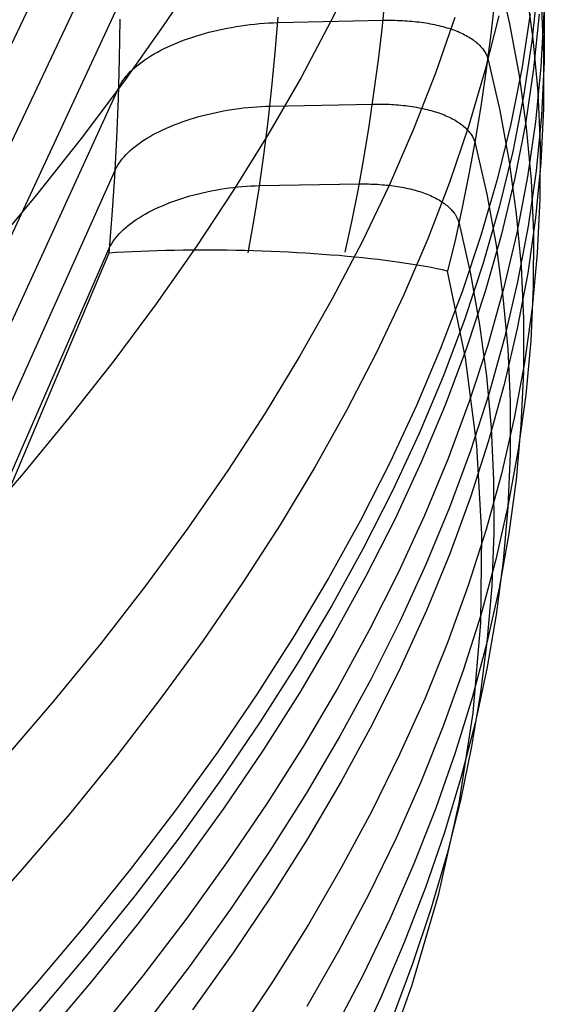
# Model space of a CAD drawing. Header units: millimetres. Extents: x 119 to 175.9, y -203.1 to -153.8.
# Tile 7 of 256: x 122.4 to 123.6, y -199.8 to -197.5. Entities that reach past the tile are written whole.
import ezdxf

# ---------------------------------------------------------------- set-up
doc = ezdxf.new("R2010")
doc.units = ezdxf.units.MM
doc.header["$MEASUREMENT"] = 0
doc.layers.add('Livello 03', color=5, linetype='Continuous', true_color=0x0000ff)

msp = doc.modelspace()

# ---------------------------------------------------------------- linework, layer by layer
at = {"layer": 'Livello 03'}
for p, q in [((120.7134, -201.0994, 52.7909), (122.6312, -197.0721, 44.7956)), ((120.7567, -201.2702, 52.6417), (122.6397, -197.2759, 44.8136)), ((122.8297, -197.404, 50.2815), (122.743, -197.5338, 50.5445)), ((123.1947, -197.3938, 49.2078), (123.1315, -197.5231, 49.4811)), ((123.5175, -197.4102, 44.9734), (123.5451, -197.5288, 45.2276)), ((123.5822, -197.4422, 45.4684), (123.5991, -197.5638, 45.7305)), ((123.6099, -197.4429, 46.8768), (123.5969, -197.5691, 47.155)), ((123.2577, -197.4548, 44.7455), (123.2497, -197.5342, 44.7706)), ((123.5112, -197.4703, 44.9878), (123.5018, -197.5528, 45.008)), ((123.6186, -197.4755, 46.0035), (123.6241, -197.5997, 46.2724)), ((120.7998, -201.4365, 52.4882), (122.6434, -197.4775, 44.8445)), ((123.6256, -197.4908, 46.2839), (123.6252, -197.6161, 46.5559)), ((122.6422, -197.5181, 44.8577), (122.6408, -197.6109, 44.882)), ((123.0083, -197.5135, 44.7009), (123.0016, -197.5953, 44.7296)), ((123.0089, -197.5262, 44.6983), (123.2525, -197.5208, 44.7596)), ((123.2525, -197.5208, 44.7596), (123.2581, -197.5207, 44.761)), ((123.2581, -197.5207, 44.761), (123.2636, -197.5207, 44.7626)), ((123.2636, -197.5207, 44.7626), (123.2692, -197.5207, 44.7642)), ((123.2692, -197.5207, 44.7642), (123.2747, -197.5207, 44.7659)), ((123.2747, -197.5207, 44.7659), (123.2803, -197.5208, 44.7678)), ((123.2803, -197.5208, 44.7678), (123.2859, -197.521, 44.7697)), ((123.2859, -197.521, 44.7697), (123.2914, -197.5212, 44.7718)), ((123.2914, -197.5212, 44.7718), (123.297, -197.5214, 44.7739)), ((123.297, -197.5214, 44.7739), (123.3025, -197.5217, 44.7762)), ((123.4184, -197.5143, 48.3476), (123.3738, -197.6432, 48.6256)), ((123.5202, -197.5101, 47.7599), (123.4882, -197.6382, 48.0391)), ((123.5926, -197.5061, 47.1634), (123.5733, -197.633, 47.4422)), ((123.6136, -197.5068, 46.8672), (123.6008, -197.6334, 47.1443)), ((123.6244, -197.5025, 46.5721), (123.6178, -197.6287, 46.8469)), ((122.743, -197.5338, 50.5445), (122.6507, -197.664, 50.8052)), ((122.8592, -197.546, 44.6941), (122.8696, -197.5435, 44.6922)), ((122.8696, -197.5435, 44.6922), (122.8802, -197.5412, 44.6906)), ((122.8802, -197.5412, 44.6906), (122.8908, -197.5391, 44.6894)), ((122.8908, -197.5391, 44.6894), (122.9014, -197.5371, 44.6885)), ((122.9014, -197.5371, 44.6885), (122.9122, -197.5352, 44.6879)), ((122.9122, -197.5352, 44.6879), (122.9229, -197.5336, 44.6877)), ((122.9229, -197.5336, 44.6877), (122.9337, -197.5321, 44.6879)), ((122.9337, -197.5321, 44.6879), (122.9445, -197.5307, 44.6883)), ((122.9445, -197.5307, 44.6883), (122.9553, -197.5295, 44.6891)), ((122.9553, -197.5295, 44.6891), (122.9661, -197.5285, 44.6903)), ((122.9661, -197.5285, 44.6903), (122.9769, -197.5277, 44.6918)), ((122.9769, -197.5277, 44.6918), (122.9876, -197.527, 44.6936)), ((122.9876, -197.527, 44.6936), (122.9983, -197.5265, 44.6958)), ((122.9983, -197.5265, 44.6958), (123.0089, -197.5262, 44.6983)), ((123.1315, -197.5231, 49.4811), (123.0622, -197.6531, 49.7526)), ((123.2497, -197.5342, 44.7706), (123.2405, -197.6127, 44.7981)), ((123.3025, -197.5217, 44.7762), (123.308, -197.5221, 44.7786)), ((123.308, -197.5221, 44.7786), (123.3135, -197.5225, 44.781)), ((123.3135, -197.5225, 44.781), (123.3189, -197.523, 44.7836)), ((123.3189, -197.523, 44.7836), (123.3244, -197.5235, 44.7863)), ((123.3244, -197.5235, 44.7863), (123.3298, -197.5241, 44.7891)), ((123.3298, -197.5241, 44.7891), (123.3351, -197.5247, 44.7919)), ((123.3351, -197.5247, 44.7919), (123.3405, -197.5254, 44.7949)), ((123.3405, -197.5254, 44.7949), (123.3457, -197.5261, 44.798)), ((123.3457, -197.5261, 44.798), (123.351, -197.5269, 44.8012)), ((123.351, -197.5269, 44.8012), (123.3562, -197.5278, 44.8044)), ((123.3562, -197.5278, 44.8044), (123.3613, -197.5287, 44.8078)), ((123.3613, -197.5287, 44.8078), (123.3664, -197.5297, 44.8113)), ((123.3664, -197.5297, 44.8113), (123.3714, -197.5307, 44.8149)), ((123.3714, -197.5307, 44.8149), (123.3764, -197.5318, 44.8185)), ((123.3764, -197.5318, 44.8185), (123.3813, -197.5329, 44.8223)), ((123.3813, -197.5329, 44.8223), (123.3861, -197.5341, 44.8261)), ((123.3861, -197.5341, 44.8261), (123.3908, -197.5354, 44.83)), ((123.3908, -197.5354, 44.83), (123.3955, -197.5366, 44.8341)), ((123.3955, -197.5366, 44.8341), (123.4001, -197.538, 44.8382)), ((123.4001, -197.538, 44.8382), (123.4046, -197.5394, 44.8423)), ((123.4046, -197.5394, 44.8423), (123.409, -197.5408, 44.8466)), ((123.409, -197.5408, 44.8466), (123.4133, -197.5423, 44.8509)), ((123.4133, -197.5423, 44.8509), (123.4176, -197.5439, 44.8553)), ((123.4176, -197.5439, 44.8553), (123.4217, -197.5455, 44.8598)), ((123.5451, -197.5288, 45.2276), (123.5672, -197.6485, 45.4827)), ((122.7897, -197.5672, 44.7166), (122.7991, -197.5638, 44.7124)), ((122.7991, -197.5638, 44.7124), (122.8088, -197.5605, 44.7086)), ((122.8088, -197.5605, 44.7086), (122.8186, -197.5573, 44.705)), ((122.8186, -197.5573, 44.705), (122.8285, -197.5543, 44.7018)), ((122.8285, -197.5543, 44.7018), (122.8386, -197.5514, 44.6989)), ((122.8386, -197.5514, 44.6989), (122.8488, -197.5486, 44.6963)), ((122.8488, -197.5486, 44.6963), (122.8592, -197.546, 44.6941)), ((123.4217, -197.5455, 44.8598), (123.4258, -197.5471, 44.8644)), ((123.4258, -197.5471, 44.8644), (123.4297, -197.5488, 44.869)), ((123.4297, -197.5488, 44.869), (123.4336, -197.5506, 44.8737)), ((123.4336, -197.5506, 44.8737), (123.4373, -197.5524, 44.8784)), ((123.4373, -197.5524, 44.8784), (123.441, -197.5542, 44.8832)), ((123.441, -197.5542, 44.8832), (123.4445, -197.5561, 44.8881)), ((123.4445, -197.5561, 44.8881), (123.4479, -197.558, 44.893)), ((123.4479, -197.558, 44.893), (123.4513, -197.5599, 44.8979)), ((123.4513, -197.5599, 44.8979), (123.4545, -197.5619, 44.9029)), ((123.4545, -197.5619, 44.9029), (123.4576, -197.5639, 44.9079)), ((123.4576, -197.5639, 44.9079), (123.4605, -197.566, 44.913)), ((123.4605, -197.566, 44.913), (123.4634, -197.5681, 44.9181)), ((123.5018, -197.5528, 45.008), (123.4911, -197.6345, 45.0307)), ((123.5991, -197.5638, 45.7305), (123.6103, -197.6865, 45.9932)), ((122.7372, -197.5903, 44.7479), (122.7454, -197.5862, 44.742)), ((122.7454, -197.5862, 44.742), (122.7538, -197.5822, 44.7363)), ((122.7538, -197.5822, 44.7363), (122.7625, -197.5783, 44.731)), ((122.7625, -197.5783, 44.731), (122.7713, -197.5745, 44.7259)), ((122.7713, -197.5745, 44.7259), (122.7804, -197.5708, 44.7211)), ((122.7804, -197.5708, 44.7211), (122.7897, -197.5672, 44.7166)), ((123.4634, -197.5681, 44.9181), (123.4661, -197.5702, 44.9232)), ((123.4661, -197.5702, 44.9232), (123.4688, -197.5724, 44.9284)), ((123.4688, -197.5724, 44.9284), (123.4713, -197.5746, 44.9336)), ((123.4713, -197.5746, 44.9336), (123.4737, -197.5768, 44.9388)), ((123.4737, -197.5768, 44.9388), (123.476, -197.579, 44.944)), ((123.476, -197.579, 44.944), (123.4781, -197.5813, 44.9492)), ((123.4781, -197.5813, 44.9492), (123.4802, -197.5836, 44.9545)), ((123.4802, -197.5836, 44.9545), (123.4821, -197.5859, 44.9597)), ((123.4821, -197.5859, 44.9597), (123.4839, -197.5882, 44.965)), ((123.4839, -197.5882, 44.965), (123.4856, -197.5905, 44.9703)), ((123.5969, -197.5691, 47.155), (123.5778, -197.6964, 47.4328)), ((122.6408, -197.6109, 44.882), (122.6382, -197.703, 44.9092)), ((122.6938, -197.6168, 44.7888), (122.7003, -197.6121, 44.7814)), ((122.7003, -197.6121, 44.7814), (122.7072, -197.6076, 44.7742)), ((122.7072, -197.6076, 44.7742), (122.7143, -197.6032, 44.7672)), ((122.7143, -197.6032, 44.7672), (122.7217, -197.5988, 44.7605)), ((122.7217, -197.5988, 44.7605), (122.7293, -197.5945, 44.7541)), ((122.7293, -197.5945, 44.7541), (122.7372, -197.5903, 44.7479)), ((123.0016, -197.5953, 44.7296), (122.9938, -197.676, 44.7609)), ((123.2405, -197.6127, 44.7981), (123.2303, -197.6901, 44.828)), ((123.4856, -197.5905, 44.9703), (123.4872, -197.5929, 44.9755)), ((123.4872, -197.5929, 44.9755), (123.4886, -197.5953, 44.9808)), ((123.4886, -197.5953, 44.9808), (123.4899, -197.5977, 44.986)), ((123.4899, -197.5977, 44.986), (123.4912, -197.6001, 44.9913)), ((123.4912, -197.6001, 44.9913), (123.4923, -197.6025, 44.9965)), ((123.4923, -197.6025, 44.9965), (123.4933, -197.6049, 45.0017)), ((123.4933, -197.6049, 45.0017), (123.4942, -197.6073, 45.0069)), ((123.4942, -197.6073, 45.0069), (123.495, -197.6097, 45.0121)), ((123.495, -197.6097, 45.0121), (123.4956, -197.6122, 45.0172)), ((123.4956, -197.6122, 45.0172), (123.5227, -197.73, 45.2647)), ((123.6241, -197.5997, 46.2724), (123.6237, -197.725, 46.5417)), ((122.6708, -197.6357, 44.8206), (122.6761, -197.6309, 44.8123)), ((122.6761, -197.6309, 44.8123), (122.6817, -197.6261, 44.8043)), ((122.6817, -197.6261, 44.8043), (122.6876, -197.6214, 44.7964)), ((122.6876, -197.6214, 44.7964), (122.6938, -197.6168, 44.7888)), ((123.4911, -197.6345, 45.0307), (123.4792, -197.7153, 45.056)), ((123.5733, -197.633, 47.4422), (123.5479, -197.761, 47.7204)), ((123.6008, -197.6334, 47.1443), (123.5819, -197.7612, 47.4211)), ((123.6178, -197.6287, 46.8469), (123.6053, -197.7559, 47.1216)), ((123.6252, -197.6161, 46.5559), (123.6188, -197.7425, 46.8281)), ((122.6496, -197.6603, 44.8642), (122.6532, -197.6554, 44.8552)), ((122.6532, -197.6554, 44.8552), (122.6571, -197.6504, 44.8463)), ((122.6571, -197.6504, 44.8463), (122.6613, -197.6455, 44.8376)), ((122.6613, -197.6455, 44.8376), (122.6659, -197.6406, 44.829)), ((122.6659, -197.6406, 44.829), (122.6708, -197.6357, 44.8206)), ((123.0622, -197.6531, 49.7526), (122.987, -197.7837, 50.0223)), ((123.3738, -197.6432, 48.6256), (123.323, -197.7729, 48.9024)), ((123.4882, -197.6382, 48.0391), (123.4501, -197.7672, 48.3174)), ((123.5672, -197.6485, 45.4827), (123.5838, -197.7695, 45.7386)), ((120.8426, -201.6003, 52.3328), (122.6411, -197.6752, 44.892)), ((122.6507, -197.664, 50.8052), (122.5527, -197.7945, 51.0632)), ((122.6411, -197.6752, 44.892), (122.6436, -197.6703, 44.8826)), ((122.6436, -197.6703, 44.8826), (122.6464, -197.6653, 44.8734)), ((122.6464, -197.6653, 44.8734), (122.6496, -197.6603, 44.8642)), ((122.9938, -197.676, 44.7609), (122.9849, -197.7555, 44.7948)), ((122.6382, -197.703, 44.9092), (122.6345, -197.7941, 44.9394)), ((123.2303, -197.6901, 44.828), (123.2191, -197.7664, 44.8603)), ((123.5778, -197.6964, 47.4328), (123.5527, -197.8248, 47.7102)), ((123.6103, -197.6865, 45.9932), (123.6158, -197.8103, 46.2564)), ((122.8967, -197.7284, 44.7598), (122.9072, -197.7267, 44.7596)), ((122.9072, -197.7267, 44.7596), (122.9177, -197.7253, 44.7598)), ((122.9177, -197.7253, 44.7598), (122.9282, -197.724, 44.7602)), ((122.9282, -197.724, 44.7602), (122.9387, -197.7228, 44.761)), ((122.9387, -197.7228, 44.761), (122.9493, -197.7219, 44.7621)), ((122.9493, -197.7219, 44.7621), (122.9598, -197.7211, 44.7636)), ((122.9598, -197.7211, 44.7636), (122.9702, -197.7204, 44.7654)), ((122.9702, -197.7204, 44.7654), (122.9806, -197.72, 44.7675)), ((122.9806, -197.72, 44.7675), (122.991, -197.7197, 44.7699)), ((122.991, -197.7197, 44.7699), (123.2286, -197.7152, 44.8294)), ((123.2286, -197.7152, 44.8294), (123.234, -197.7151, 44.8308)), ((123.234, -197.7151, 44.8308), (123.2394, -197.7151, 44.8323)), ((123.2394, -197.7151, 44.8323), (123.2448, -197.7151, 44.8339)), ((123.2448, -197.7151, 44.8339), (123.2502, -197.7151, 44.8356)), ((123.2502, -197.7151, 44.8356), (123.2556, -197.7153, 44.8374)), ((123.2556, -197.7153, 44.8374), (123.2611, -197.7154, 44.8393)), ((123.2611, -197.7154, 44.8393), (123.2665, -197.7156, 44.8413)), ((123.2665, -197.7156, 44.8413), (123.2719, -197.7159, 44.8434)), ((123.2719, -197.7159, 44.8434), (123.2773, -197.7162, 44.8456)), ((123.2773, -197.7162, 44.8456), (123.2826, -197.7166, 44.8479)), ((123.2826, -197.7166, 44.8479), (123.288, -197.717, 44.8503)), ((123.288, -197.717, 44.8503), (123.2933, -197.7175, 44.8528)), ((123.2933, -197.7175, 44.8528), (123.2986, -197.7181, 44.8554)), ((123.2986, -197.7181, 44.8554), (123.3039, -197.7186, 44.8581)), ((123.3039, -197.7186, 44.8581), (123.3091, -197.7193, 44.8609)), ((123.3091, -197.7193, 44.8609), (123.3143, -197.72, 44.8638)), ((123.3143, -197.72, 44.8638), (123.3195, -197.7208, 44.8668)), ((123.3195, -197.7208, 44.8668), (123.3246, -197.7216, 44.8698)), ((123.3246, -197.7216, 44.8698), (123.3296, -197.7224, 44.873)), ((123.3296, -197.7224, 44.873), (123.3347, -197.7234, 44.8763)), ((123.3347, -197.7234, 44.8763), (123.3396, -197.7243, 44.8797)), ((123.3396, -197.7243, 44.8797), (123.3445, -197.7254, 44.8831)), ((123.3445, -197.7254, 44.8831), (123.3493, -197.7265, 44.8867)), ((123.3493, -197.7265, 44.8867), (123.3541, -197.7276, 44.8903)), ((123.4792, -197.7153, 45.056), (123.4661, -197.795, 45.0837)), ((123.6237, -197.725, 46.5417), (123.6175, -197.8514, 46.8111)), ((122.8054, -197.75, 44.7764), (122.8151, -197.747, 44.7733)), ((122.8151, -197.747, 44.7733), (122.825, -197.7442, 44.7705)), ((122.825, -197.7442, 44.7705), (122.8349, -197.7414, 44.768)), ((122.8349, -197.7414, 44.768), (122.845, -197.7389, 44.7658)), ((122.845, -197.7389, 44.7658), (122.8552, -197.7365, 44.764)), ((122.8552, -197.7365, 44.764), (122.8655, -197.7342, 44.7624)), ((122.8655, -197.7342, 44.7624), (122.8758, -197.7321, 44.7612)), ((122.8758, -197.7321, 44.7612), (122.8862, -197.7301, 44.7604)), ((122.8862, -197.7301, 44.7604), (122.8967, -197.7284, 44.7598)), ((123.3541, -197.7276, 44.8903), (123.3588, -197.7288, 44.8941)), ((123.3588, -197.7288, 44.8941), (123.3634, -197.73, 44.8979)), ((123.3634, -197.73, 44.8979), (123.368, -197.7313, 44.9018)), ((123.368, -197.7313, 44.9018), (123.3725, -197.7327, 44.9057)), ((123.3725, -197.7327, 44.9057), (123.3769, -197.7341, 44.9098)), ((123.3769, -197.7341, 44.9098), (123.3812, -197.7356, 44.9139)), ((123.3812, -197.7356, 44.9139), (123.3854, -197.7371, 44.9181)), ((123.3854, -197.7371, 44.9181), (123.3896, -197.7386, 44.9224)), ((123.3896, -197.7386, 44.9224), (123.3936, -197.7402, 44.9268)), ((123.3936, -197.7402, 44.9268), (123.3976, -197.7419, 44.9312)), ((123.3976, -197.7419, 44.9312), (123.4014, -197.7436, 44.9357)), ((123.4014, -197.7436, 44.9357), (123.4052, -197.7453, 44.9402)), ((123.4052, -197.7453, 44.9402), (123.4088, -197.7471, 44.9448)), ((123.4088, -197.7471, 44.9448), (123.4124, -197.7489, 44.9495)), ((123.4124, -197.7489, 44.9495), (123.4158, -197.7508, 44.9542)), ((123.5227, -197.73, 45.2647), (123.5444, -197.8491, 45.513)), ((123.6188, -197.7425, 46.8281), (123.6064, -197.8699, 47.1001)), ((122.7423, -197.7745, 44.8067), (122.7507, -197.7706, 44.8015)), ((122.7507, -197.7706, 44.8015), (122.7594, -197.7669, 44.7966)), ((122.7594, -197.7669, 44.7966), (122.7682, -197.7633, 44.792)), ((122.7682, -197.7633, 44.792), (122.7773, -197.7598, 44.7876)), ((122.7773, -197.7598, 44.7876), (122.7865, -197.7564, 44.7836)), ((122.7865, -197.7564, 44.7836), (122.7959, -197.7531, 44.7798)), ((122.7959, -197.7531, 44.7798), (122.8054, -197.75, 44.7764)), ((122.9849, -197.7555, 44.7948), (122.975, -197.8338, 44.8312)), ((123.2191, -197.7664, 44.8603), (123.2068, -197.8415, 44.895)), ((123.4501, -197.7672, 48.3174), (123.4059, -197.897, 48.5946)), ((123.4158, -197.7508, 44.9542), (123.4192, -197.7527, 44.9589)), ((123.4192, -197.7527, 44.9589), (123.4224, -197.7547, 44.9637)), ((123.4224, -197.7547, 44.9637), (123.4256, -197.7567, 44.9686)), ((123.4256, -197.7567, 44.9686), (123.4286, -197.7587, 44.9734)), ((123.4286, -197.7587, 44.9734), (123.4315, -197.7607, 44.9784)), ((123.4315, -197.7607, 44.9784), (123.4343, -197.7628, 44.9833)), ((123.4343, -197.7628, 44.9833), (123.437, -197.765, 44.9883)), ((123.437, -197.765, 44.9883), (123.4395, -197.7671, 44.9933)), ((123.4395, -197.7671, 44.9933), (123.442, -197.7693, 44.9983)), ((123.442, -197.7693, 44.9983), (123.4443, -197.7715, 45.0034)), ((123.4443, -197.7715, 45.0034), (123.4465, -197.7737, 45.0084)), ((123.5479, -197.761, 47.7204), (123.5165, -197.8899, 47.9979)), ((123.5819, -197.7612, 47.4211), (123.5569, -197.8899, 47.6974)), ((123.5838, -197.7695, 45.7386), (123.5949, -197.8915, 45.9951)), ((123.6053, -197.7559, 47.1216), (123.5867, -197.8841, 47.396)), ((122.5527, -197.7945, 51.0632), (122.4492, -197.9253, 51.3185)), ((122.6345, -197.7941, 44.9394), (122.6297, -197.8841, 44.9725)), ((122.6968, -197.7996, 44.8435), (122.7038, -197.7952, 44.8367)), ((122.7038, -197.7952, 44.8367), (122.711, -197.7909, 44.8302)), ((122.711, -197.7909, 44.8302), (122.7184, -197.7866, 44.824)), ((122.7184, -197.7866, 44.824), (122.7261, -197.7825, 44.818)), ((122.7261, -197.7825, 44.818), (122.7341, -197.7784, 44.8122)), ((122.7341, -197.7784, 44.8122), (122.7423, -197.7745, 44.8067)), ((122.987, -197.7837, 50.0223), (122.906, -197.9147, 50.2898)), ((123.323, -197.7729, 48.9024), (123.2663, -197.9035, 49.1778)), ((123.4465, -197.7737, 45.0084), (123.4487, -197.776, 45.0135)), ((123.4487, -197.776, 45.0135), (123.4507, -197.7783, 45.0186)), ((123.4507, -197.7783, 45.0186), (123.4525, -197.7806, 45.0237)), ((123.4661, -197.795, 45.0837), (123.4518, -197.8737, 45.1138)), ((123.4525, -197.7806, 45.0237), (123.4543, -197.7829, 45.0288)), ((123.4543, -197.7829, 45.0288), (123.4559, -197.7852, 45.0339)), ((123.4559, -197.7852, 45.0339), (123.4575, -197.7876, 45.039)), ((123.4575, -197.7876, 45.039), (123.4589, -197.7899, 45.0441)), ((123.4589, -197.7899, 45.0441), (123.4602, -197.7923, 45.0492)), ((123.4602, -197.7923, 45.0492), (123.4614, -197.7947, 45.0543)), ((123.4614, -197.7947, 45.0543), (123.4625, -197.7971, 45.0594)), ((122.6666, -197.8227, 44.8805), (122.672, -197.8179, 44.8727)), ((122.672, -197.8179, 44.8727), (122.6778, -197.8133, 44.865)), ((122.6778, -197.8133, 44.865), (122.6838, -197.8087, 44.8576)), ((122.6838, -197.8087, 44.8576), (122.6902, -197.8041, 44.8505)), ((122.6902, -197.8041, 44.8505), (122.6968, -197.7996, 44.8435)), ((123.4625, -197.7971, 45.0594), (123.4635, -197.7995, 45.0644)), ((123.4635, -197.7995, 45.0644), (123.4644, -197.8019, 45.0695)), ((123.4644, -197.8019, 45.0695), (123.4651, -197.8043, 45.0745)), ((123.4651, -197.8043, 45.0745), (123.4658, -197.8068, 45.0795)), ((123.4658, -197.8068, 45.0795), (123.4924, -197.924, 45.3196)), ((123.6158, -197.8103, 46.2564), (123.6155, -197.9351, 46.5199)), ((122.6481, -197.842, 44.9134), (122.6522, -197.8371, 44.9049)), ((122.6522, -197.8371, 44.9049), (122.6567, -197.8323, 44.8966)), ((122.6567, -197.8323, 44.8966), (122.6615, -197.8275, 44.8884)), ((122.6615, -197.8275, 44.8884), (122.6666, -197.8227, 44.8805)), ((122.975, -197.8338, 44.8312), (122.964, -197.9108, 44.8701)), ((123.5527, -197.8248, 47.7102), (123.5214, -197.9541, 47.987)), ((122.6326, -197.8666, 44.9578), (122.635, -197.8617, 44.9487)), ((122.635, -197.8617, 44.9487), (122.6377, -197.8568, 44.9397)), ((122.6377, -197.8568, 44.9397), (122.6408, -197.8518, 44.9308)), ((122.6408, -197.8518, 44.9308), (122.6443, -197.8469, 44.922)), ((122.6443, -197.8469, 44.922), (122.6481, -197.842, 44.9134)), ((123.2068, -197.8415, 44.895), (123.1934, -197.9153, 44.932)), ((123.5444, -197.8491, 45.513), (123.5608, -197.9693, 45.7621)), ((123.6175, -197.8514, 46.8111), (123.6053, -197.9786, 47.0805)), ((120.8852, -201.7621, 52.1763), (122.6326, -197.8666, 44.9578)), ((122.6297, -197.8841, 44.9725), (122.6238, -197.9729, 45.0085)), ((123.4518, -197.8737, 45.1138), (123.4363, -197.9512, 45.1464)), ((123.5867, -197.8841, 47.396), (123.5621, -198.0132, 47.67)), ((123.6064, -197.8699, 47.1001), (123.5881, -197.9982, 47.372)), ((122.8847, -197.911, 44.8503), (122.8949, -197.9095, 44.8504)), ((122.8949, -197.9095, 44.8504), (122.9052, -197.9083, 44.8509)), ((122.9052, -197.9083, 44.8509), (122.9154, -197.9072, 44.8516)), ((122.9154, -197.9072, 44.8516), (122.9257, -197.9062, 44.8527)), ((122.9257, -197.9062, 44.8527), (122.9359, -197.9055, 44.8541)), ((122.9359, -197.9055, 44.8541), (122.946, -197.9049, 44.8559)), ((122.946, -197.9049, 44.8559), (122.9562, -197.9045, 44.8579)), ((122.9562, -197.9045, 44.8579), (122.9662, -197.9042, 44.8602)), ((122.9662, -197.9042, 44.8602), (123.1974, -197.9003, 44.918)), ((123.1974, -197.9003, 44.918), (123.2026, -197.9002, 44.9194)), ((123.2026, -197.9002, 44.9194), (123.2079, -197.9002, 44.9208)), ((123.2663, -197.9035, 49.1778), (123.2034, -198.0347, 49.4516)), ((123.2079, -197.9002, 44.9208), (123.2132, -197.9002, 44.9224)), ((123.2132, -197.9002, 44.9224), (123.2185, -197.9003, 44.924)), ((123.2185, -197.9003, 44.924), (123.2237, -197.9005, 44.9257)), ((123.2237, -197.9005, 44.9257), (123.229, -197.9006, 44.9276)), ((123.229, -197.9006, 44.9276), (123.2343, -197.9009, 44.9295)), ((123.2343, -197.9009, 44.9295), (123.2395, -197.9011, 44.9315)), ((123.2395, -197.9011, 44.9315), (123.2448, -197.9015, 44.9337)), ((123.2448, -197.9015, 44.9337), (123.25, -197.9019, 44.9359)), ((123.25, -197.9019, 44.9359), (123.2552, -197.9023, 44.9382)), ((123.2552, -197.9023, 44.9382), (123.2604, -197.9028, 44.9406)), ((123.2604, -197.9028, 44.9406), (123.2655, -197.9034, 44.9431)), ((123.2655, -197.9034, 44.9431), (123.2707, -197.904, 44.9457)), ((123.2707, -197.904, 44.9457), (123.2758, -197.9046, 44.9484)), ((123.2758, -197.9046, 44.9484), (123.2808, -197.9053, 44.9512)), ((123.2808, -197.9053, 44.9512), (123.2858, -197.9061, 44.9541)), ((123.2858, -197.9061, 44.9541), (123.2908, -197.9069, 44.9571)), ((123.2908, -197.9069, 44.9571), (123.2957, -197.9078, 44.9602)), ((123.2957, -197.9078, 44.9602), (123.3006, -197.9087, 44.9634)), ((123.3006, -197.9087, 44.9634), (123.3054, -197.9097, 44.9666)), ((123.4059, -197.897, 48.5946), (123.3556, -198.0277, 48.8707)), ((123.5165, -197.8899, 47.9979), (123.4789, -198.0198, 48.2746)), ((123.5569, -197.8899, 47.6974), (123.5258, -198.0194, 47.9732)), ((123.5949, -197.8915, 45.9951), (123.6003, -198.0146, 46.252)), ((122.4492, -197.9253, 51.3185), (122.3403, -198.0563, 51.5709)), ((122.7858, -197.9339, 44.8664), (122.7952, -197.9309, 44.8634)), ((122.7952, -197.9309, 44.8634), (122.8048, -197.9281, 44.8607)), ((122.8048, -197.9281, 44.8607), (122.8145, -197.9254, 44.8583)), ((122.8145, -197.9254, 44.8583), (122.8243, -197.9229, 44.8562)), ((122.906, -197.9147, 50.2898), (122.8192, -198.0463, 50.555)), ((122.8243, -197.9229, 44.8562), (122.8342, -197.9205, 44.8544)), ((122.8342, -197.9205, 44.8544), (122.8441, -197.9183, 44.8529)), ((122.8441, -197.9183, 44.8529), (122.8542, -197.9162, 44.8518)), ((122.8542, -197.9162, 44.8518), (122.8643, -197.9143, 44.851)), ((122.8643, -197.9143, 44.851), (122.8745, -197.9126, 44.8505)), ((122.8745, -197.9126, 44.8505), (122.8847, -197.911, 44.8503)), ((122.964, -197.9108, 44.8701), (122.952, -197.9863, 44.9115)), ((123.1934, -197.9153, 44.932), (123.1791, -197.9877, 44.9712)), ((123.3054, -197.9097, 44.9666), (123.3102, -197.9108, 44.97)), ((123.3102, -197.9108, 44.97), (123.3149, -197.9119, 44.9734)), ((123.3149, -197.9119, 44.9734), (123.3196, -197.913, 44.977)), ((123.3196, -197.913, 44.977), (123.3241, -197.9142, 44.9806)), ((123.3241, -197.9142, 44.9806), (123.3287, -197.9155, 44.9843)), ((123.3287, -197.9155, 44.9843), (123.3331, -197.9168, 44.988)), ((123.3331, -197.9168, 44.988), (123.3374, -197.9181, 44.9919)), ((123.3374, -197.9181, 44.9919), (123.3417, -197.9195, 44.9958)), ((123.3417, -197.9195, 44.9958), (123.3459, -197.921, 44.9998)), ((123.3459, -197.921, 44.9998), (123.35, -197.9225, 45.0039)), ((123.35, -197.9225, 45.0039), (123.3541, -197.9241, 45.008)), ((123.3541, -197.9241, 45.008), (123.358, -197.9257, 45.0122)), ((123.358, -197.9257, 45.0122), (123.3619, -197.9273, 45.0165)), ((123.3619, -197.9273, 45.0165), (123.3656, -197.929, 45.0208)), ((123.3656, -197.929, 45.0208), (123.3693, -197.9308, 45.0252)), ((123.3693, -197.9308, 45.0252), (123.3729, -197.9326, 45.0297)), ((123.4924, -197.924, 45.3196), (123.5138, -198.0424, 45.5605)), ((122.7244, -197.9581, 44.8957), (122.7326, -197.9543, 44.8907)), ((122.7326, -197.9543, 44.8907), (122.741, -197.9506, 44.8859)), ((122.741, -197.9506, 44.8859), (122.7496, -197.947, 44.8814)), ((122.7496, -197.947, 44.8814), (122.7584, -197.9435, 44.8772)), ((122.7584, -197.9435, 44.8772), (122.7674, -197.9402, 44.8733)), ((122.7674, -197.9402, 44.8733), (122.7765, -197.9369, 44.8697)), ((122.7765, -197.9369, 44.8697), (122.7858, -197.9339, 44.8664)), ((123.3729, -197.9326, 45.0297), (123.3763, -197.9344, 45.0342)), ((123.3763, -197.9344, 45.0342), (123.3797, -197.9363, 45.0387)), ((123.3797, -197.9363, 45.0387), (123.3829, -197.9382, 45.0433)), ((123.3829, -197.9382, 45.0433), (123.3861, -197.9401, 45.048)), ((123.3861, -197.9401, 45.048), (123.3892, -197.9421, 45.0527)), ((123.3892, -197.9421, 45.0527), (123.3921, -197.9441, 45.0574)), ((123.3921, -197.9441, 45.0574), (123.3949, -197.9462, 45.0621)), ((123.3949, -197.9462, 45.0621), (123.3977, -197.9483, 45.0669)), ((123.3977, -197.9483, 45.0669), (123.4003, -197.9504, 45.0717)), ((123.4003, -197.9504, 45.0717), (123.4028, -197.9525, 45.0766)), ((123.4028, -197.9525, 45.0766), (123.4052, -197.9547, 45.0814)), ((123.4052, -197.9547, 45.0814), (123.4074, -197.9569, 45.0863)), ((123.4363, -197.9512, 45.1464), (123.4196, -198.0274, 45.1813)), ((123.5214, -197.9541, 47.987), (123.484, -198.0842, 48.2629)), ((123.6155, -197.9351, 46.5199), (123.6094, -198.0609, 46.7836)), ((122.6238, -197.9729, 45.0085), (122.6168, -198.0604, 45.0473)), ((122.687, -197.9786, 44.9246), (122.694, -197.9743, 44.9184)), ((122.694, -197.9743, 44.9184), (122.7012, -197.9701, 44.9123)), ((122.7012, -197.9701, 44.9123), (122.7087, -197.966, 44.9065)), ((122.7087, -197.966, 44.9065), (122.7165, -197.962, 44.901)), ((122.7165, -197.962, 44.901), (122.7244, -197.9581, 44.8957)), ((123.4074, -197.9569, 45.0863), (123.4096, -197.9592, 45.0912)), ((123.4096, -197.9592, 45.0912), (123.4117, -197.9614, 45.0961)), ((123.4117, -197.9614, 45.0961), (123.4136, -197.9637, 45.1011)), ((123.4136, -197.9637, 45.1011), (123.4155, -197.966, 45.106)), ((123.4155, -197.966, 45.106), (123.4172, -197.9683, 45.1109)), ((123.4172, -197.9683, 45.1109), (123.4188, -197.9706, 45.1159)), ((123.4188, -197.9706, 45.1159), (123.4203, -197.973, 45.1208)), ((123.4203, -197.973, 45.1208), (123.4217, -197.9753, 45.1257)), ((123.4217, -197.9753, 45.1257), (123.423, -197.9777, 45.1307)), ((123.423, -197.9777, 45.1307), (123.4241, -197.9801, 45.1356)), ((123.5608, -197.9693, 45.7621), (123.5717, -198.0906, 46.0117)), ((122.6562, -198.0012, 44.9593), (122.6618, -197.9965, 44.952)), ((122.6618, -197.9965, 44.952), (122.6676, -197.9919, 44.9448)), ((122.6676, -197.9919, 44.9448), (122.6738, -197.9874, 44.9379)), ((122.6738, -197.9874, 44.9379), (122.6803, -197.983, 44.9312)), ((122.6803, -197.983, 44.9312), (122.687, -197.9786, 44.9246)), ((122.952, -197.9863, 44.9115), (122.939, -198.0602, 44.9552)), ((123.1791, -197.9877, 44.9712), (123.1637, -198.0587, 45.0126)), ((123.4241, -197.9801, 45.1356), (123.4252, -197.9825, 45.1405)), ((123.4252, -197.9825, 45.1405), (123.4262, -197.9849, 45.1454)), ((123.4262, -197.9849, 45.1454), (123.427, -197.9873, 45.1502)), ((123.427, -197.9873, 45.1502), (123.4278, -197.9897, 45.1551)), ((123.4278, -197.9897, 45.1551), (123.4284, -197.9921, 45.1599)), ((123.4284, -197.9921, 45.1599), (123.4546, -198.1089, 45.3921)), ((123.5881, -197.9982, 47.372), (123.5637, -198.1273, 47.6435)), ((123.6053, -197.9786, 47.0805), (123.5871, -198.1068, 47.3496)), ((122.6329, -198.025, 44.9987), (122.6369, -198.0202, 44.9905)), ((122.6369, -198.0202, 44.9905), (122.6413, -198.0154, 44.9825)), ((122.6413, -198.0154, 44.9825), (122.6459, -198.0106, 44.9746)), ((122.6459, -198.0106, 44.9746), (122.6509, -198.0059, 44.9669)), ((122.6509, -198.0059, 44.9669), (122.6562, -198.0012, 44.9593)), ((123.4789, -198.0198, 48.2746), (123.4352, -198.1505, 48.5503)), ((123.5258, -198.0194, 47.9732), (123.4887, -198.1499, 48.2481)), ((123.5621, -198.0132, 47.67), (123.5313, -198.1431, 47.9434)), ((123.6003, -198.0146, 46.252), (123.6001, -198.1387, 46.5093)), ((122.6179, -198.0495, 45.0416), (122.6202, -198.0446, 45.0328)), ((122.6202, -198.0446, 45.0328), (122.6229, -198.0397, 45.0241)), ((122.6229, -198.0397, 45.0241), (122.6259, -198.0348, 45.0155)), ((122.6259, -198.0348, 45.0155), (122.6292, -198.0299, 45.0071)), ((122.6292, -198.0299, 45.0071), (122.6329, -198.025, 44.9987)), ((122.8192, -198.0463, 50.555), (122.7266, -198.1781, 50.8178)), ((123.2034, -198.0347, 49.4516), (123.1346, -198.1665, 49.7237)), ((123.3556, -198.0277, 48.8707), (123.2992, -198.1592, 49.1454)), ((123.4196, -198.0274, 45.1813), (123.4017, -198.1022, 45.2185)), ((123.5138, -198.0424, 45.5605), (123.5299, -198.162, 45.8022)), ((120.9275, -201.9224, 52.0193), (122.6179, -198.0495, 45.0416)), ((122.6168, -198.0604, 45.0473), (120.9512, -202.0121, 51.9308)), ((122.6348, -198.0593, 45.0375), (122.6168, -198.0604, 45.0473)), ((122.6531, -198.0583, 45.0283), (122.6348, -198.0593, 45.0375)), ((122.6717, -198.0574, 45.0198), (122.6531, -198.0583, 45.0283)), ((122.6907, -198.0565, 45.0118), (122.6717, -198.0574, 45.0198)), ((122.7098, -198.0558, 45.0046), (122.6907, -198.0565, 45.0118)), ((122.7292, -198.0552, 44.9979), (122.7098, -198.0558, 45.0046)), ((122.7489, -198.0547, 44.992), (122.7292, -198.0552, 44.9979)), ((122.7687, -198.0543, 44.9867), (122.7489, -198.0547, 44.992)), ((122.7887, -198.054, 44.9821), (122.7687, -198.0543, 44.9867)), ((122.8088, -198.0538, 44.9781), (122.7887, -198.054, 44.9821)), ((122.8291, -198.0537, 44.9749), (122.8088, -198.0538, 44.9781)), ((122.8495, -198.0537, 44.9723), (122.8291, -198.0537, 44.9749)), ((122.8699, -198.0539, 44.9705), (122.8495, -198.0537, 44.9723)), ((122.8904, -198.0541, 44.9693), (122.8699, -198.0539, 44.9705)), ((122.9109, -198.0544, 44.9688), (122.8904, -198.0541, 44.9693)), ((122.9314, -198.0549, 44.969), (122.9109, -198.0544, 44.9688)), ((122.9519, -198.0554, 44.9699), (122.9314, -198.0549, 44.969)), ((122.9724, -198.0561, 44.9716), (122.9519, -198.0554, 44.9699)), ((122.9927, -198.0568, 44.9739), (122.9724, -198.0561, 44.9716)), ((123.013, -198.0577, 44.9769), (122.9927, -198.0568, 44.9739)), ((123.0332, -198.0587, 44.9805), (123.013, -198.0577, 44.9769)), ((123.0532, -198.0597, 44.9849), (123.0332, -198.0587, 44.9805)), ((123.0731, -198.0609, 44.99), (123.0532, -198.0597, 44.9849)), ((123.0927, -198.0622, 44.9957), (123.0731, -198.0609, 44.99)), ((123.1122, -198.0635, 45.0021), (123.0927, -198.0622, 44.9957)), ((123.1314, -198.065, 45.0091), (123.1122, -198.0635, 45.0021)), ((123.1504, -198.0665, 45.0168), (123.1314, -198.065, 45.0091)), ((123.1691, -198.0682, 45.0251), (123.1504, -198.0665, 45.0168)), ((123.1875, -198.0699, 45.0341), (123.1691, -198.0682, 45.0251)), ((123.6094, -198.0609, 46.7836), (123.5975, -198.1876, 47.0472)), ((123.2055, -198.0717, 45.0436), (123.1875, -198.0699, 45.0341)), ((123.2232, -198.0736, 45.0538), (123.2055, -198.0717, 45.0436)), ((123.2406, -198.0756, 45.0646), (123.2232, -198.0736, 45.0538)), ((123.2575, -198.0777, 45.076), (123.2406, -198.0756, 45.0646)), ((123.2741, -198.0798, 45.0879), (123.2575, -198.0777, 45.076)), ((123.2902, -198.082, 45.1004), (123.2741, -198.0798, 45.0879)), ((123.3059, -198.0843, 45.1135), (123.2902, -198.082, 45.1004)), ((123.3211, -198.0867, 45.127), (123.3059, -198.0843, 45.1135)), ((123.3359, -198.0891, 45.1411), (123.3211, -198.0867, 45.127)), ((123.3501, -198.0916, 45.1556), (123.3359, -198.0891, 45.1411)), ((123.3638, -198.0942, 45.1707), (123.3501, -198.0916, 45.1556)), ((123.484, -198.0842, 48.2629), (123.4405, -198.2152, 48.5378)), ((123.5717, -198.0906, 46.0117), (123.5772, -198.2129, 46.2618)), ((123.377, -198.0968, 45.1862), (123.3638, -198.0942, 45.1707)), ((123.3897, -198.0995, 45.2021), (123.377, -198.0968, 45.1862)), ((123.4017, -198.1022, 45.2185), (123.3897, -198.0995, 45.2021)), ((123.4429, -198.3031, 45.6061), (123.4017, -198.1022, 45.2185)), ((123.4546, -198.1089, 45.3921), (123.4757, -198.2268, 45.6251)), ((123.5871, -198.1068, 47.3496), (123.5629, -198.2357, 47.6184)), ((123.5637, -198.1273, 47.6435), (123.5333, -198.2571, 47.9144)), ((123.2992, -198.1592, 49.1454), (123.2368, -198.2912, 49.4185)), ((123.4352, -198.1505, 48.5503), (123.3854, -198.282, 48.8249)), ((123.4887, -198.1499, 48.2481), (123.4454, -198.281, 48.5221)), ((123.5313, -198.1431, 47.9434), (123.4945, -198.2737, 48.2161)), ((123.6001, -198.1387, 46.5093), (123.5942, -198.2637, 46.7666)), ((122.7266, -198.1781, 50.8178), (122.6283, -198.3103, 51.0781)), ((123.1346, -198.1665, 49.7237), (123.0597, -198.2988, 49.9939)), ((123.5299, -198.162, 45.8022), (123.5408, -198.2826, 46.0444)), ((123.5975, -198.1876, 47.0472), (123.5796, -198.315, 47.3106)), ((123.4405, -198.2152, 48.5378), (123.391, -198.3469, 48.8116)), ((123.4757, -198.2268, 45.6251), (123.4917, -198.3458, 45.8587)), ((123.5772, -198.2129, 46.2618), (123.5771, -198.3362, 46.5122)), ((123.5629, -198.2357, 47.6184), (123.5328, -198.3653, 47.8866)), ((123.4945, -198.2737, 48.2161), (123.4517, -198.405, 48.4879)), ((123.5333, -198.2571, 47.9144), (123.4968, -198.3877, 48.1845)), ((123.5942, -198.2637, 46.7666), (123.5825, -198.3895, 47.024)), ((123.2368, -198.2912, 49.4185), (123.1683, -198.4239, 49.6899)), ((123.3854, -198.282, 48.8249), (123.3296, -198.4142, 49.098)), ((123.4454, -198.281, 48.5221), (123.396, -198.4128, 48.795)), ((123.5408, -198.2826, 46.0444), (123.5463, -198.4042, 46.287)), ((122.6283, -198.3103, 51.0781), (122.5244, -198.4427, 51.3356)), ((123.0597, -198.2988, 49.9939), (122.979, -198.4316, 50.262)), ((123.4693, -198.5063, 45.9939), (123.4429, -198.3031, 45.6061)), ((123.5796, -198.315, 47.3106), (123.556, -198.4432, 47.5736)), ((123.5771, -198.3362, 46.5122), (123.5714, -198.4603, 46.7627)), ((123.391, -198.3469, 48.8116), (123.3354, -198.4792, 49.084)), ((123.4917, -198.3458, 45.8587), (123.5026, -198.4659, 46.0929)), ((123.5328, -198.3653, 47.8866), (123.4967, -198.4956, 48.1542)), ((123.4968, -198.3877, 48.1845), (123.4543, -198.5188, 48.4538)), ((123.4517, -198.405, 48.4879), (123.4027, -198.5369, 48.7585)), ((123.5463, -198.4042, 46.287), (123.5464, -198.5267, 46.53)), ((123.5825, -198.3895, 47.024), (123.5651, -198.5161, 47.2811)), ((122.979, -198.4316, 50.262), (122.8924, -198.5648, 50.5278)), ((123.1683, -198.4239, 49.6899), (123.0939, -198.557, 49.9594)), ((123.3296, -198.4142, 49.098), (123.2677, -198.5469, 49.3697)), ((123.396, -198.4128, 48.795), (123.3406, -198.5452, 49.0665)), ((122.5244, -198.4427, 51.3356), (122.415, -198.5751, 51.5902)), ((123.556, -198.4432, 47.5736), (123.5264, -198.5721, 47.8362)), ((123.3354, -198.4792, 49.084), (123.2737, -198.612, 49.3549)), ((123.5026, -198.4659, 46.0929), (123.5082, -198.5869, 46.3275)), ((123.5714, -198.4603, 46.7627), (123.5602, -198.5853, 47.0132)), ((123.4967, -198.4956, 48.1542), (123.4545, -198.6264, 48.4208)), ((123.4543, -198.5188, 48.4538), (123.4058, -198.6504, 48.7221)), ((123.4811, -198.7113, 46.3814), (123.4693, -198.5063, 45.9939)), ((123.5651, -198.5161, 47.2811), (123.542, -198.6433, 47.538)), ((123.2677, -198.5469, 49.3697), (123.1999, -198.6802, 49.6396)), ((123.3406, -198.5452, 49.0665), (123.2792, -198.6781, 49.3366)), ((123.4027, -198.5369, 48.7585), (123.3478, -198.6692, 49.0279)), ((123.5464, -198.5267, 46.53), (123.5411, -198.65, 46.773)), ((122.8924, -198.5648, 50.5278), (122.8, -198.6983, 50.7913)), ((123.0939, -198.557, 49.9594), (123.0136, -198.6905, 50.2269)), ((122.415, -198.5751, 51.5902), (122.3002, -198.7076, 51.8418)), ((123.5264, -198.5721, 47.8362), (123.4909, -198.7015, 48.0981)), ((123.5082, -198.5869, 46.3275), (123.5086, -198.7089, 46.5624)), ((123.5602, -198.5853, 47.0132), (123.5433, -198.711, 47.2636)), ((123.2737, -198.612, 49.3549), (123.206, -198.7454, 49.6242)), ((123.4545, -198.6264, 48.4208), (123.4064, -198.7577, 48.6865)), ((123.4058, -198.6504, 48.7221), (123.3513, -198.7825, 48.989)), ((123.542, -198.6433, 47.538), (123.5131, -198.7712, 47.7943)), ((123.5411, -198.65, 46.773), (123.5303, -198.7742, 47.016)), ((123.1999, -198.6802, 49.6396), (123.126, -198.8139, 49.9077)), ((123.2792, -198.6781, 49.3366), (123.2118, -198.8114, 49.605)), ((123.3478, -198.6692, 49.0279), (123.2868, -198.802, 49.2959)), ((122.8, -198.6983, 50.7913), (122.702, -198.8319, 51.0522)), ((123.0136, -198.6905, 50.2269), (122.9274, -198.8244, 50.4921)), ((123.4909, -198.7015, 48.0981), (123.4496, -198.8314, 48.3591)), ((123.4782, -198.9181, 46.7681), (123.4811, -198.7113, 46.3814)), ((123.5086, -198.7089, 46.5624), (123.5038, -198.8317, 46.7973)), ((123.5433, -198.711, 47.2636), (123.5208, -198.8373, 47.5136)), ((123.206, -198.7454, 49.6242), (123.1324, -198.8791, 49.8916)), ((123.4064, -198.7577, 48.6865), (123.3524, -198.8893, 48.9509)), ((123.5131, -198.7712, 47.7943), (123.4784, -198.8997, 48.05)), ((123.5303, -198.7742, 47.016), (123.5141, -198.8991, 47.2589)), ((123.3513, -198.7825, 48.989), (123.2908, -198.915, 49.2547)), ((123.126, -198.8139, 49.9077), (123.0463, -198.948, 50.1738)), ((123.2118, -198.8114, 49.605), (123.1384, -198.9451, 49.8716)), ((123.2868, -198.802, 49.2959), (123.2199, -198.9351, 49.5623)), ((122.702, -198.8319, 51.0522), (122.5982, -198.9657, 51.3104)), ((122.9274, -198.8244, 50.4921), (122.8354, -198.9585, 50.755)), ((123.4496, -198.8314, 48.3591), (123.4024, -198.9618, 48.6192)), ((123.5208, -198.8373, 47.5136), (123.4926, -198.9642, 47.7631)), ((123.5038, -198.8317, 46.7973), (123.4936, -198.9552, 47.0323)), ((123.1324, -198.8791, 49.8916), (123.0529, -199.0131, 50.1571)), ((123.3524, -198.8893, 48.9509), (123.2924, -199.0213, 49.2139)), ((123.4784, -198.8997, 48.05), (123.4379, -199.0286, 48.3049)), ((123.5141, -198.8991, 47.2589), (123.4923, -199.0246, 47.5015)), ((123.2199, -198.9351, 49.5623), (123.147, -199.0684, 49.8269)), ((123.2908, -198.915, 49.2547), (123.2244, -199.0477, 49.5187)), ((123.4606, -199.1263, 47.1537), (123.4782, -198.9181, 46.7681)), ((122.8354, -198.9585, 50.755), (122.7377, -199.0927, 51.0153)), ((123.0463, -198.948, 50.1738), (122.9607, -199.0823, 50.4377)), ((123.1384, -198.9451, 49.8716), (123.0591, -199.079, 50.1363)), ((123.4936, -198.9552, 47.0323), (123.4781, -199.0795, 47.2671)), ((122.5982, -198.9657, 51.3104), (122.4889, -199.0995, 51.5657)), ((123.4024, -198.9618, 48.6192), (123.3493, -199.0924, 48.878)), ((123.4926, -198.9642, 47.7631), (123.4588, -199.0917, 48.012)), ((123.0529, -199.0131, 50.1571), (122.9675, -199.1474, 50.4204)), ((123.2924, -199.0213, 49.2139), (123.2265, -199.1536, 49.4755)), ((123.4923, -199.0246, 47.5015), (123.4651, -199.1507, 47.7435)), ((123.2244, -199.0477, 49.5187), (123.1521, -199.1806, 49.781)), ((123.4379, -199.0286, 48.3049), (123.3917, -199.1578, 48.5588)), ((123.147, -199.0684, 49.8269), (123.0682, -199.202, 50.0896)), ((122.7377, -199.0927, 51.0153), (122.6343, -199.227, 51.273)), ((122.9607, -199.0823, 50.4377), (122.8693, -199.2168, 50.6993)), ((123.0591, -199.079, 50.1363), (122.974, -199.2131, 50.3988)), ((123.3493, -199.0924, 48.878), (123.2904, -199.2234, 49.1356)), ((123.4588, -199.0917, 48.012), (123.4194, -199.2195, 48.2601)), ((123.4781, -199.0795, 47.2671), (123.4573, -199.2043, 47.5016)), ((122.4889, -199.0995, 51.5657), (122.3742, -199.2332, 51.818)), ((123.4283, -199.3358, 47.5376), (123.4606, -199.1263, 47.1537)), ((122.9675, -199.1474, 50.4204), (122.8764, -199.2817, 50.6813)), ((123.2265, -199.1536, 49.4755), (123.1548, -199.286, 49.7353)), ((123.3917, -199.1578, 48.5588), (123.3398, -199.2874, 48.8115)), ((123.4651, -199.1507, 47.7435), (123.4324, -199.2772, 47.985)), ((123.1521, -199.1806, 49.781), (123.0739, -199.3136, 50.0415)), ((123.0682, -199.202, 50.0896), (122.9837, -199.3356, 50.3502)), ((123.4573, -199.2043, 47.5016), (123.4311, -199.3298, 47.7356)), ((122.6343, -199.227, 51.273), (122.5254, -199.3613, 51.5279)), ((122.8693, -199.2168, 50.6993), (122.7722, -199.3514, 50.9583)), ((122.974, -199.2131, 50.3988), (122.8831, -199.3473, 50.659)), ((123.2904, -199.2234, 49.1356), (123.2258, -199.3545, 49.3916)), ((123.4194, -199.2195, 48.2601), (123.3744, -199.3478, 48.5072)), ((123.4324, -199.2772, 47.985), (123.3941, -199.4042, 48.2257)), ((122.8764, -199.2817, 50.6813), (122.7795, -199.4162, 50.9398)), ((123.1548, -199.286, 49.7353), (123.0773, -199.4184, 49.9933)), ((123.3398, -199.2874, 48.8115), (123.2821, -199.4172, 49.063)), ((123.0739, -199.3136, 50.0415), (122.99, -199.4466, 50.2999)), ((122.8831, -199.3473, 50.659), (122.7864, -199.4814, 50.9168)), ((122.9837, -199.3356, 50.3502), (122.8934, -199.4692, 50.6086)), ((123.3744, -199.3478, 48.5072), (123.3237, -199.4763, 48.7533)), ((123.3813, -199.5462, 47.9195), (123.4283, -199.3358, 47.5376)), ((123.4311, -199.3298, 47.7356), (123.3996, -199.4556, 47.969)), ((122.5254, -199.3613, 51.5279), (122.4111, -199.4955, 51.7797)), ((122.7722, -199.3514, 50.9583), (122.6695, -199.486, 51.2147)), ((123.2258, -199.3545, 49.3916), (123.1553, -199.4857, 49.646)), ((122.7795, -199.4162, 50.9398), (122.677, -199.5506, 51.1957)), ((123.3941, -199.4042, 48.2257), (123.3504, -199.5315, 48.4655)), ((123.0773, -199.4184, 49.9933), (122.994, -199.5509, 50.2493)), ((123.2821, -199.4172, 49.063), (123.2188, -199.5472, 49.313)), ((122.99, -199.4466, 50.2999), (122.9003, -199.5796, 50.5561)), ((123.3996, -199.4556, 47.969), (123.3627, -199.5819, 48.2017)), ((122.7864, -199.4814, 50.9168), (122.6842, -199.6155, 51.172)), ((122.8934, -199.4692, 50.6086), (122.7973, -199.6027, 50.8646)), ((123.3237, -199.4763, 48.7533), (123.2675, -199.605, 48.9981)), ((122.4111, -199.4955, 51.7797), (122.2913, -199.6296, 52.0285)), ((122.6695, -199.486, 51.2147), (122.5612, -199.6206, 51.4684)), ((123.1553, -199.4857, 49.646), (123.0792, -199.617, 49.8987)), ((122.677, -199.5506, 51.1957), (122.569, -199.6849, 51.4488)), ((122.994, -199.5509, 50.2493), (122.9051, -199.6832, 50.5031)), ((123.2188, -199.5472, 49.313), (123.1499, -199.6772, 49.5615)), ((123.3504, -199.5315, 48.4655), (123.3012, -199.6591, 48.7042)), ((123.3198, -199.7574, 48.2989), (123.3813, -199.5462, 47.9195)), ((122.9003, -199.5796, 50.5561), (122.805, -199.7125, 50.8099)), ((123.3627, -199.5819, 48.2017), (123.3205, -199.7085, 48.4335)), ((122.5612, -199.6206, 51.4684), (122.4475, -199.755, 51.719)), ((122.6842, -199.6155, 51.172), (122.5764, -199.7495, 51.4245)), ((122.7973, -199.6027, 50.8646), (122.6957, -199.736, 51.1181)), ((123.0792, -199.617, 49.8987), (122.9974, -199.7482, 50.1493)), ((123.2675, -199.605, 48.9981), (123.2057, -199.7338, 49.2415)), ((123.3012, -199.6591, 48.7042), (123.2466, -199.7868, 48.9417)), ((122.569, -199.6849, 51.4488), (122.4555, -199.819, 51.699)), ((122.9051, -199.6832, 50.5031), (122.8106, -199.8154, 50.7546)), ((123.1499, -199.6772, 49.5615), (123.0753, -199.8072, 49.8082)), ((122.805, -199.7125, 50.8099), (122.7041, -199.8451, 51.0613)), ((123.3205, -199.7085, 48.4335), (123.2729, -199.8354, 48.6642)), ((123.2057, -199.7338, 49.2415), (123.1384, -199.8627, 49.4833)), ((122.4475, -199.755, 51.719), (122.3284, -199.8892, 51.9667)), ((122.5764, -199.7495, 51.4245), (122.4632, -199.8832, 51.6741)), ((122.6957, -199.736, 51.1181), (122.5886, -199.8692, 51.3689)), ((122.9974, -199.7482, 50.1493), (122.9101, -199.8792, 50.3979)), ((123.2438, -199.9691, 48.6754), (123.3198, -199.7574, 48.2989)), ((123.2466, -199.7868, 48.9417), (123.1866, -199.9146, 49.1778))]:
    msp.add_line(p, q, dxfattribs=at)

doc.saveas('drawing.dxf')
